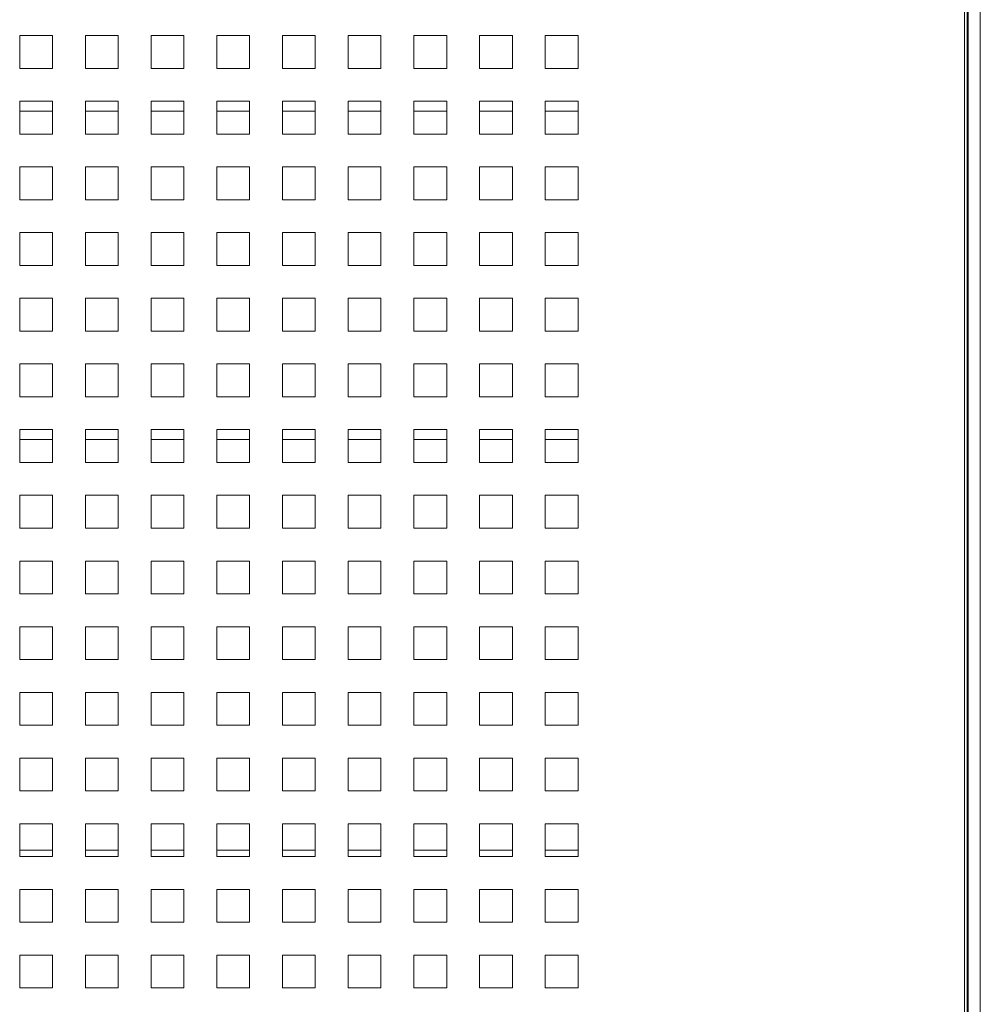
# Paper-space layout '5' of a CAD drawing. Header units: inches. Extents: x 1 to 109, y 1 to 85.
# Tile 47 of 58: x 94.53 to 98.18, y 19.81 to 23.55. Entities that reach past the tile are written whole.
import ezdxf

# ---------------------------------------------------------------- set-up
doc = ezdxf.new("R2010")
doc.units = ezdxf.units.IN
doc.header["$MEASUREMENT"] = 0

psp = doc.layouts.new('5')

# ---------------------------------------------------------------- linework, layer by layer
at = {"color": 7, "linetype": 'Continuous', "lineweight": 15, "ltscale": 5}
for p, q in [((98.1234, 17.1176), (98.1234, 30.2426)), ((98.1341, 17.1176), (98.1341, 30.2426)), ((98.1374, 30.246), (98.1374, 17.1143)), ((98.1839, 17.227), (98.1839, 30.1333)), ((94.653, 23.4926), (94.528, 23.4926)), ((94.528, 23.4926), (94.528, 23.3676)), ((94.653, 23.3676), (94.653, 23.4926)), ((94.903, 23.4926), (94.778, 23.4926)), ((94.778, 23.4926), (94.778, 23.3676)), ((94.903, 23.3676), (94.903, 23.4926)), ((95.153, 23.4926), (95.028, 23.4926)), ((95.028, 23.4926), (95.028, 23.3676)), ((95.153, 23.3676), (95.153, 23.4926)), ((95.403, 23.4926), (95.278, 23.4926)), ((95.278, 23.4926), (95.278, 23.3676)), ((95.403, 23.3676), (95.403, 23.4926)), ((95.653, 23.4926), (95.528, 23.4926)), ((95.528, 23.4926), (95.528, 23.3676)), ((95.653, 23.3676), (95.653, 23.4926)), ((95.903, 23.4926), (95.778, 23.4926)), ((95.778, 23.4926), (95.778, 23.3676)), ((95.903, 23.3676), (95.903, 23.4926)), ((96.153, 23.4926), (96.028, 23.4926)), ((96.028, 23.4926), (96.028, 23.3676)), ((96.153, 23.3676), (96.153, 23.4926)), ((96.403, 23.4926), (96.278, 23.4926)), ((96.278, 23.4926), (96.278, 23.3676)), ((96.403, 23.3676), (96.403, 23.4926)), ((96.653, 23.4926), (96.528, 23.4926)), ((96.528, 23.4926), (96.528, 23.3676)), ((96.653, 23.3676), (96.653, 23.4926)), ((94.528, 23.3676), (94.653, 23.3676)), ((94.778, 23.3676), (94.903, 23.3676)), ((95.028, 23.3676), (95.153, 23.3676)), ((95.278, 23.3676), (95.403, 23.3676)), ((95.528, 23.3676), (95.653, 23.3676)), ((95.778, 23.3676), (95.903, 23.3676)), ((96.028, 23.3676), (96.153, 23.3676)), ((96.278, 23.3676), (96.403, 23.3676)), ((96.528, 23.3676), (96.653, 23.3676)), ((94.653, 23.2426), (94.528, 23.2426)), ((94.528, 23.2426), (94.528, 23.1176)), ((94.653, 23.1176), (94.653, 23.2426)), ((94.903, 23.2426), (94.778, 23.2426)), ((94.778, 23.2426), (94.778, 23.1176)), ((94.903, 23.1176), (94.903, 23.2426)), ((95.153, 23.2426), (95.028, 23.2426)), ((95.028, 23.2426), (95.028, 23.1176)), ((95.153, 23.1176), (95.153, 23.2426)), ((95.403, 23.2426), (95.278, 23.2426)), ((95.278, 23.2426), (95.278, 23.1176)), ((95.403, 23.1176), (95.403, 23.2426)), ((95.653, 23.2426), (95.528, 23.2426)), ((95.528, 23.2426), (95.528, 23.1176)), ((95.653, 23.1176), (95.653, 23.2426)), ((95.903, 23.2426), (95.778, 23.2426)), ((95.778, 23.2426), (95.778, 23.1176)), ((95.903, 23.1176), (95.903, 23.2426)), ((96.153, 23.2426), (96.028, 23.2426)), ((96.028, 23.2426), (96.028, 23.1176)), ((96.153, 23.1176), (96.153, 23.2426)), ((96.403, 23.2426), (96.278, 23.2426)), ((96.278, 23.2426), (96.278, 23.1176)), ((96.403, 23.1176), (96.403, 23.2426)), ((96.653, 23.2426), (96.528, 23.2426)), ((96.528, 23.2426), (96.528, 23.1176)), ((96.653, 23.1176), (96.653, 23.2426)), ((94.528, 23.2045), (94.653, 23.2045)), ((94.778, 23.2045), (94.903, 23.2045)), ((95.028, 23.2045), (95.153, 23.2045)), ((95.278, 23.2045), (95.403, 23.2045)), ((95.528, 23.2045), (95.653, 23.2045)), ((95.778, 23.2045), (95.903, 23.2045)), ((96.028, 23.2045), (96.153, 23.2045)), ((96.278, 23.2045), (96.403, 23.2045)), ((96.528, 23.2045), (96.653, 23.2045)), ((94.528, 23.1176), (94.653, 23.1176)), ((94.778, 23.1176), (94.903, 23.1176)), ((95.028, 23.1176), (95.153, 23.1176)), ((95.278, 23.1176), (95.403, 23.1176)), ((95.528, 23.1176), (95.653, 23.1176)), ((95.778, 23.1176), (95.903, 23.1176)), ((96.028, 23.1176), (96.153, 23.1176)), ((96.278, 23.1176), (96.403, 23.1176)), ((96.528, 23.1176), (96.653, 23.1176)), ((94.653, 22.9926), (94.528, 22.9926)), ((94.528, 22.9926), (94.528, 22.8676)), ((94.653, 22.8676), (94.653, 22.9926)), ((94.903, 22.9926), (94.778, 22.9926)), ((94.778, 22.9926), (94.778, 22.8676)), ((94.903, 22.8676), (94.903, 22.9926)), ((95.153, 22.9926), (95.028, 22.9926)), ((95.028, 22.9926), (95.028, 22.8676)), ((95.153, 22.8676), (95.153, 22.9926)), ((95.403, 22.9926), (95.278, 22.9926)), ((95.278, 22.9926), (95.278, 22.8676)), ((95.403, 22.8676), (95.403, 22.9926)), ((95.653, 22.9926), (95.528, 22.9926)), ((95.528, 22.9926), (95.528, 22.8676)), ((95.653, 22.8676), (95.653, 22.9926)), ((95.903, 22.9926), (95.778, 22.9926)), ((95.778, 22.9926), (95.778, 22.8676)), ((95.903, 22.8676), (95.903, 22.9926)), ((96.153, 22.9926), (96.028, 22.9926)), ((96.028, 22.9926), (96.028, 22.8676)), ((96.153, 22.8676), (96.153, 22.9926)), ((96.403, 22.9926), (96.278, 22.9926)), ((96.278, 22.9926), (96.278, 22.8676)), ((96.403, 22.8676), (96.403, 22.9926)), ((96.653, 22.9926), (96.528, 22.9926)), ((96.528, 22.9926), (96.528, 22.8676)), ((96.653, 22.8676), (96.653, 22.9926)), ((94.528, 22.8676), (94.653, 22.8676)), ((94.778, 22.8676), (94.903, 22.8676)), ((95.028, 22.8676), (95.153, 22.8676)), ((95.278, 22.8676), (95.403, 22.8676)), ((95.528, 22.8676), (95.653, 22.8676)), ((95.778, 22.8676), (95.903, 22.8676)), ((96.028, 22.8676), (96.153, 22.8676)), ((96.278, 22.8676), (96.403, 22.8676)), ((96.528, 22.8676), (96.653, 22.8676)), ((94.653, 22.7426), (94.528, 22.7426)), ((94.528, 22.7426), (94.528, 22.6176)), ((94.653, 22.6176), (94.653, 22.7426)), ((94.903, 22.7426), (94.778, 22.7426)), ((94.778, 22.7426), (94.778, 22.6176)), ((94.903, 22.6176), (94.903, 22.7426)), ((95.153, 22.7426), (95.028, 22.7426)), ((95.028, 22.7426), (95.028, 22.6176)), ((95.153, 22.6176), (95.153, 22.7426)), ((95.403, 22.7426), (95.278, 22.7426)), ((95.278, 22.7426), (95.278, 22.6176)), ((95.403, 22.6176), (95.403, 22.7426)), ((95.653, 22.7426), (95.528, 22.7426)), ((95.528, 22.7426), (95.528, 22.6176)), ((95.653, 22.6176), (95.653, 22.7426)), ((95.903, 22.7426), (95.778, 22.7426)), ((95.778, 22.7426), (95.778, 22.6176)), ((95.903, 22.6176), (95.903, 22.7426)), ((96.153, 22.7426), (96.028, 22.7426)), ((96.028, 22.7426), (96.028, 22.6176)), ((96.153, 22.6176), (96.153, 22.7426)), ((96.403, 22.7426), (96.278, 22.7426)), ((96.278, 22.7426), (96.278, 22.6176)), ((96.403, 22.6176), (96.403, 22.7426)), ((96.653, 22.7426), (96.528, 22.7426)), ((96.528, 22.7426), (96.528, 22.6176)), ((96.653, 22.6176), (96.653, 22.7426)), ((94.528, 22.6176), (94.653, 22.6176)), ((94.778, 22.6176), (94.903, 22.6176)), ((95.028, 22.6176), (95.153, 22.6176)), ((95.278, 22.6176), (95.403, 22.6176)), ((95.528, 22.6176), (95.653, 22.6176)), ((95.778, 22.6176), (95.903, 22.6176)), ((96.028, 22.6176), (96.153, 22.6176)), ((96.278, 22.6176), (96.403, 22.6176)), ((96.528, 22.6176), (96.653, 22.6176)), ((94.653, 22.4926), (94.528, 22.4926)), ((94.528, 22.4926), (94.528, 22.3676)), ((94.653, 22.3676), (94.653, 22.4926)), ((94.903, 22.4926), (94.778, 22.4926)), ((94.778, 22.4926), (94.778, 22.3676)), ((94.903, 22.3676), (94.903, 22.4926)), ((95.153, 22.4926), (95.028, 22.4926)), ((95.028, 22.4926), (95.028, 22.3676)), ((95.153, 22.3676), (95.153, 22.4926)), ((95.403, 22.4926), (95.278, 22.4926)), ((95.278, 22.4926), (95.278, 22.3676)), ((95.403, 22.3676), (95.403, 22.4926)), ((95.653, 22.4926), (95.528, 22.4926)), ((95.528, 22.4926), (95.528, 22.3676)), ((95.653, 22.3676), (95.653, 22.4926)), ((95.903, 22.4926), (95.778, 22.4926)), ((95.778, 22.4926), (95.778, 22.3676)), ((95.903, 22.3676), (95.903, 22.4926)), ((96.153, 22.4926), (96.028, 22.4926)), ((96.028, 22.4926), (96.028, 22.3676)), ((96.153, 22.3676), (96.153, 22.4926)), ((96.403, 22.4926), (96.278, 22.4926)), ((96.278, 22.4926), (96.278, 22.3676)), ((96.403, 22.3676), (96.403, 22.4926)), ((96.653, 22.4926), (96.528, 22.4926)), ((96.528, 22.4926), (96.528, 22.3676)), ((96.653, 22.3676), (96.653, 22.4926)), ((94.528, 22.3676), (94.653, 22.3676)), ((94.778, 22.3676), (94.903, 22.3676)), ((95.028, 22.3676), (95.153, 22.3676)), ((95.278, 22.3676), (95.403, 22.3676)), ((95.528, 22.3676), (95.653, 22.3676)), ((95.778, 22.3676), (95.903, 22.3676)), ((96.028, 22.3676), (96.153, 22.3676)), ((96.278, 22.3676), (96.403, 22.3676)), ((96.528, 22.3676), (96.653, 22.3676)), ((94.653, 22.2426), (94.528, 22.2426)), ((94.528, 22.2426), (94.528, 22.1176)), ((94.653, 22.1176), (94.653, 22.2426)), ((94.903, 22.2426), (94.778, 22.2426)), ((94.778, 22.2426), (94.778, 22.1176)), ((94.903, 22.1176), (94.903, 22.2426)), ((95.153, 22.2426), (95.028, 22.2426)), ((95.028, 22.2426), (95.028, 22.1176)), ((95.153, 22.1176), (95.153, 22.2426)), ((95.403, 22.2426), (95.278, 22.2426)), ((95.278, 22.2426), (95.278, 22.1176)), ((95.403, 22.1176), (95.403, 22.2426)), ((95.653, 22.2426), (95.528, 22.2426)), ((95.528, 22.2426), (95.528, 22.1176)), ((95.653, 22.1176), (95.653, 22.2426)), ((95.903, 22.2426), (95.778, 22.2426)), ((95.778, 22.2426), (95.778, 22.1176)), ((95.903, 22.1176), (95.903, 22.2426)), ((96.153, 22.2426), (96.028, 22.2426)), ((96.028, 22.2426), (96.028, 22.1176)), ((96.153, 22.1176), (96.153, 22.2426)), ((96.403, 22.2426), (96.278, 22.2426)), ((96.278, 22.2426), (96.278, 22.1176)), ((96.403, 22.1176), (96.403, 22.2426)), ((96.653, 22.2426), (96.528, 22.2426)), ((96.528, 22.2426), (96.528, 22.1176)), ((96.653, 22.1176), (96.653, 22.2426)), ((94.528, 22.1176), (94.653, 22.1176)), ((94.778, 22.1176), (94.903, 22.1176)), ((95.028, 22.1176), (95.153, 22.1176)), ((95.278, 22.1176), (95.403, 22.1176)), ((95.528, 22.1176), (95.653, 22.1176)), ((95.778, 22.1176), (95.903, 22.1176)), ((96.028, 22.1176), (96.153, 22.1176)), ((96.278, 22.1176), (96.403, 22.1176)), ((96.528, 22.1176), (96.653, 22.1176)), ((94.653, 21.9926), (94.528, 21.9926)), ((94.528, 21.9926), (94.528, 21.8676)), ((94.653, 21.8676), (94.653, 21.9926)), ((94.903, 21.9926), (94.778, 21.9926)), ((94.778, 21.9926), (94.778, 21.8676)), ((94.903, 21.8676), (94.903, 21.9926)), ((95.153, 21.9926), (95.028, 21.9926)), ((95.028, 21.9926), (95.028, 21.8676)), ((95.153, 21.8676), (95.153, 21.9926)), ((95.403, 21.9926), (95.278, 21.9926)), ((95.278, 21.9926), (95.278, 21.8676)), ((95.403, 21.8676), (95.403, 21.9926)), ((95.653, 21.9926), (95.528, 21.9926)), ((95.528, 21.9926), (95.528, 21.8676)), ((95.653, 21.8676), (95.653, 21.9926)), ((95.903, 21.9926), (95.778, 21.9926)), ((95.778, 21.9926), (95.778, 21.8676)), ((95.903, 21.8676), (95.903, 21.9926)), ((96.153, 21.9926), (96.028, 21.9926)), ((96.028, 21.9926), (96.028, 21.8676)), ((96.153, 21.8676), (96.153, 21.9926)), ((96.403, 21.9926), (96.278, 21.9926)), ((96.278, 21.9926), (96.278, 21.8676)), ((96.403, 21.8676), (96.403, 21.9926)), ((96.653, 21.9926), (96.528, 21.9926)), ((96.528, 21.9926), (96.528, 21.8676)), ((96.653, 21.8676), (96.653, 21.9926)), ((94.528, 21.8676), (94.653, 21.8676)), ((94.778, 21.8676), (94.903, 21.8676)), ((95.028, 21.8676), (95.153, 21.8676)), ((95.278, 21.8676), (95.403, 21.8676)), ((95.528, 21.8676), (95.653, 21.8676)), ((95.778, 21.8676), (95.903, 21.8676)), ((96.028, 21.8676), (96.153, 21.8676)), ((96.278, 21.8676), (96.403, 21.8676)), ((96.528, 21.8676), (96.653, 21.8676)), ((94.653, 21.7426), (94.528, 21.7426)), ((94.528, 21.7426), (94.528, 21.6176)), ((94.653, 21.6176), (94.653, 21.7426)), ((94.903, 21.7426), (94.778, 21.7426)), ((94.778, 21.7426), (94.778, 21.6176)), ((94.903, 21.6176), (94.903, 21.7426)), ((95.153, 21.7426), (95.028, 21.7426)), ((95.028, 21.7426), (95.028, 21.6176)), ((95.153, 21.6176), (95.153, 21.7426)), ((95.403, 21.7426), (95.278, 21.7426)), ((95.278, 21.7426), (95.278, 21.6176)), ((95.403, 21.6176), (95.403, 21.7426)), ((95.653, 21.7426), (95.528, 21.7426)), ((95.528, 21.7426), (95.528, 21.6176)), ((95.653, 21.6176), (95.653, 21.7426)), ((95.903, 21.7426), (95.778, 21.7426)), ((95.778, 21.7426), (95.778, 21.6176)), ((95.903, 21.6176), (95.903, 21.7426)), ((96.153, 21.7426), (96.028, 21.7426)), ((96.028, 21.7426), (96.028, 21.6176)), ((96.153, 21.6176), (96.153, 21.7426)), ((96.403, 21.7426), (96.278, 21.7426)), ((96.278, 21.7426), (96.278, 21.6176)), ((96.403, 21.6176), (96.403, 21.7426)), ((96.653, 21.7426), (96.528, 21.7426)), ((96.528, 21.7426), (96.528, 21.6176)), ((96.653, 21.6176), (96.653, 21.7426)), ((94.528, 21.6176), (94.653, 21.6176)), ((94.778, 21.6176), (94.903, 21.6176)), ((95.028, 21.6176), (95.153, 21.6176)), ((95.278, 21.6176), (95.403, 21.6176)), ((95.528, 21.6176), (95.653, 21.6176)), ((95.778, 21.6176), (95.903, 21.6176)), ((96.028, 21.6176), (96.153, 21.6176)), ((96.278, 21.6176), (96.403, 21.6176)), ((96.528, 21.6176), (96.653, 21.6176)), ((94.653, 21.4926), (94.528, 21.4926)), ((94.528, 21.4926), (94.528, 21.3676)), ((94.653, 21.3676), (94.653, 21.4926)), ((94.903, 21.4926), (94.778, 21.4926)), ((94.778, 21.4926), (94.778, 21.3676)), ((94.903, 21.3676), (94.903, 21.4926)), ((95.153, 21.4926), (95.028, 21.4926)), ((95.028, 21.4926), (95.028, 21.3676)), ((95.153, 21.3676), (95.153, 21.4926)), ((95.403, 21.4926), (95.278, 21.4926)), ((95.278, 21.4926), (95.278, 21.3676)), ((95.403, 21.3676), (95.403, 21.4926)), ((95.653, 21.4926), (95.528, 21.4926)), ((95.528, 21.4926), (95.528, 21.3676)), ((95.653, 21.3676), (95.653, 21.4926)), ((95.903, 21.4926), (95.778, 21.4926)), ((95.778, 21.4926), (95.778, 21.3676)), ((95.903, 21.3676), (95.903, 21.4926)), ((96.153, 21.4926), (96.028, 21.4926)), ((96.028, 21.4926), (96.028, 21.3676)), ((96.153, 21.3676), (96.153, 21.4926)), ((96.403, 21.4926), (96.278, 21.4926)), ((96.278, 21.4926), (96.278, 21.3676)), ((96.403, 21.3676), (96.403, 21.4926)), ((96.653, 21.4926), (96.528, 21.4926)), ((96.528, 21.4926), (96.528, 21.3676)), ((96.653, 21.3676), (96.653, 21.4926)), ((94.528, 21.3676), (94.653, 21.3676)), ((94.778, 21.3676), (94.903, 21.3676)), ((95.028, 21.3676), (95.153, 21.3676)), ((95.278, 21.3676), (95.403, 21.3676)), ((95.528, 21.3676), (95.653, 21.3676)), ((95.778, 21.3676), (95.903, 21.3676)), ((96.028, 21.3676), (96.153, 21.3676)), ((96.278, 21.3676), (96.403, 21.3676)), ((96.528, 21.3676), (96.653, 21.3676)), ((94.653, 21.2426), (94.528, 21.2426)), ((94.528, 21.2426), (94.528, 21.1176)), ((94.653, 21.1176), (94.653, 21.2426)), ((94.903, 21.2426), (94.778, 21.2426)), ((94.778, 21.2426), (94.778, 21.1176)), ((94.903, 21.1176), (94.903, 21.2426)), ((95.153, 21.2426), (95.028, 21.2426)), ((95.028, 21.2426), (95.028, 21.1176)), ((95.153, 21.1176), (95.153, 21.2426)), ((95.403, 21.2426), (95.278, 21.2426)), ((95.278, 21.2426), (95.278, 21.1176)), ((95.403, 21.1176), (95.403, 21.2426)), ((95.653, 21.2426), (95.528, 21.2426)), ((95.528, 21.2426), (95.528, 21.1176)), ((95.653, 21.1176), (95.653, 21.2426)), ((95.903, 21.2426), (95.778, 21.2426)), ((95.778, 21.2426), (95.778, 21.1176)), ((95.903, 21.1176), (95.903, 21.2426)), ((96.153, 21.2426), (96.028, 21.2426)), ((96.028, 21.2426), (96.028, 21.1176)), ((96.153, 21.1176), (96.153, 21.2426)), ((96.403, 21.2426), (96.278, 21.2426)), ((96.278, 21.2426), (96.278, 21.1176)), ((96.403, 21.1176), (96.403, 21.2426)), ((96.653, 21.2426), (96.528, 21.2426)), ((96.528, 21.2426), (96.528, 21.1176)), ((96.653, 21.1176), (96.653, 21.2426)), ((94.528, 21.1176), (94.653, 21.1176)), ((94.778, 21.1176), (94.903, 21.1176)), ((95.028, 21.1176), (95.153, 21.1176)), ((95.278, 21.1176), (95.403, 21.1176)), ((95.528, 21.1176), (95.653, 21.1176)), ((95.778, 21.1176), (95.903, 21.1176)), ((96.028, 21.1176), (96.153, 21.1176)), ((96.278, 21.1176), (96.403, 21.1176)), ((96.528, 21.1176), (96.653, 21.1176)), ((94.653, 20.9926), (94.528, 20.9926)), ((94.528, 20.9926), (94.528, 20.8676)), ((94.653, 20.8676), (94.653, 20.9926)), ((94.903, 20.9926), (94.778, 20.9926)), ((94.778, 20.9926), (94.778, 20.8676)), ((94.903, 20.8676), (94.903, 20.9926)), ((95.153, 20.9926), (95.028, 20.9926)), ((95.028, 20.9926), (95.028, 20.8676)), ((95.153, 20.8676), (95.153, 20.9926)), ((95.403, 20.9926), (95.278, 20.9926)), ((95.278, 20.9926), (95.278, 20.8676)), ((95.403, 20.8676), (95.403, 20.9926)), ((95.653, 20.9926), (95.528, 20.9926)), ((95.528, 20.9926), (95.528, 20.8676)), ((95.653, 20.8676), (95.653, 20.9926)), ((95.903, 20.9926), (95.778, 20.9926)), ((95.778, 20.9926), (95.778, 20.8676)), ((95.903, 20.8676), (95.903, 20.9926)), ((96.153, 20.9926), (96.028, 20.9926)), ((96.028, 20.9926), (96.028, 20.8676)), ((96.153, 20.8676), (96.153, 20.9926)), ((96.403, 20.9926), (96.278, 20.9926)), ((96.278, 20.9926), (96.278, 20.8676)), ((96.403, 20.8676), (96.403, 20.9926)), ((96.653, 20.9926), (96.528, 20.9926)), ((96.528, 20.9926), (96.528, 20.8676)), ((96.653, 20.8676), (96.653, 20.9926)), ((94.528, 20.8676), (94.653, 20.8676)), ((94.778, 20.8676), (94.903, 20.8676)), ((95.028, 20.8676), (95.153, 20.8676)), ((95.278, 20.8676), (95.403, 20.8676)), ((95.528, 20.8676), (95.653, 20.8676)), ((95.778, 20.8676), (95.903, 20.8676)), ((96.028, 20.8676), (96.153, 20.8676)), ((96.278, 20.8676), (96.403, 20.8676)), ((96.528, 20.8676), (96.653, 20.8676)), ((94.653, 20.7426), (94.528, 20.7426)), ((94.528, 20.7426), (94.528, 20.6176)), ((94.653, 20.6176), (94.653, 20.7426)), ((94.903, 20.7426), (94.778, 20.7426)), ((94.778, 20.7426), (94.778, 20.6176)), ((94.903, 20.6176), (94.903, 20.7426)), ((95.153, 20.7426), (95.028, 20.7426)), ((95.028, 20.7426), (95.028, 20.6176)), ((95.153, 20.6176), (95.153, 20.7426)), ((95.403, 20.7426), (95.278, 20.7426)), ((95.278, 20.7426), (95.278, 20.6176)), ((95.403, 20.6176), (95.403, 20.7426)), ((95.653, 20.7426), (95.528, 20.7426)), ((95.528, 20.7426), (95.528, 20.6176)), ((95.653, 20.6176), (95.653, 20.7426)), ((95.903, 20.7426), (95.778, 20.7426)), ((95.778, 20.7426), (95.778, 20.6176)), ((95.903, 20.6176), (95.903, 20.7426)), ((96.153, 20.7426), (96.028, 20.7426)), ((96.028, 20.7426), (96.028, 20.6176)), ((96.153, 20.6176), (96.153, 20.7426)), ((96.403, 20.7426), (96.278, 20.7426)), ((96.278, 20.7426), (96.278, 20.6176)), ((96.403, 20.6176), (96.403, 20.7426)), ((96.653, 20.7426), (96.528, 20.7426)), ((96.528, 20.7426), (96.528, 20.6176)), ((96.653, 20.6176), (96.653, 20.7426)), ((94.528, 20.6176), (94.653, 20.6176)), ((94.778, 20.6176), (94.903, 20.6176)), ((95.028, 20.6176), (95.153, 20.6176)), ((95.278, 20.6176), (95.403, 20.6176)), ((95.528, 20.6176), (95.653, 20.6176)), ((95.778, 20.6176), (95.903, 20.6176)), ((96.028, 20.6176), (96.153, 20.6176)), ((96.278, 20.6176), (96.403, 20.6176)), ((96.528, 20.6176), (96.653, 20.6176)), ((94.653, 20.4926), (94.528, 20.4926)), ((94.528, 20.4926), (94.528, 20.3676)), ((94.653, 20.3676), (94.653, 20.4926)), ((94.903, 20.4926), (94.778, 20.4926)), ((94.778, 20.4926), (94.778, 20.3676)), ((94.903, 20.3676), (94.903, 20.4926)), ((95.153, 20.4926), (95.028, 20.4926)), ((95.028, 20.4926), (95.028, 20.3676)), ((95.153, 20.3676), (95.153, 20.4926)), ((95.403, 20.4926), (95.278, 20.4926)), ((95.278, 20.4926), (95.278, 20.3676)), ((95.403, 20.3676), (95.403, 20.4926)), ((95.653, 20.4926), (95.528, 20.4926)), ((95.528, 20.4926), (95.528, 20.3676)), ((95.653, 20.3676), (95.653, 20.4926)), ((95.903, 20.4926), (95.778, 20.4926)), ((95.778, 20.4926), (95.778, 20.3676)), ((95.903, 20.3676), (95.903, 20.4926)), ((96.153, 20.4926), (96.028, 20.4926)), ((96.028, 20.4926), (96.028, 20.3676)), ((96.153, 20.3676), (96.153, 20.4926)), ((96.403, 20.4926), (96.278, 20.4926)), ((96.278, 20.4926), (96.278, 20.3676)), ((96.403, 20.3676), (96.403, 20.4926)), ((96.653, 20.4926), (96.528, 20.4926)), ((96.528, 20.4926), (96.528, 20.3676)), ((96.653, 20.3676), (96.653, 20.4926)), ((94.528, 20.3676), (94.653, 20.3676)), ((94.778, 20.3676), (94.903, 20.3676)), ((95.028, 20.3676), (95.153, 20.3676)), ((95.278, 20.3676), (95.403, 20.3676)), ((95.528, 20.3676), (95.653, 20.3676)), ((95.778, 20.3676), (95.903, 20.3676)), ((96.028, 20.3676), (96.153, 20.3676)), ((96.278, 20.3676), (96.403, 20.3676)), ((96.528, 20.3676), (96.653, 20.3676)), ((94.653, 20.2426), (94.528, 20.2426)), ((94.528, 20.2426), (94.528, 20.1176)), ((94.653, 20.1176), (94.653, 20.2426)), ((94.903, 20.2426), (94.778, 20.2426)), ((94.778, 20.2426), (94.778, 20.1176)), ((94.903, 20.1176), (94.903, 20.2426)), ((95.153, 20.2426), (95.028, 20.2426)), ((95.028, 20.2426), (95.028, 20.1176)), ((95.153, 20.1176), (95.153, 20.2426)), ((95.403, 20.2426), (95.278, 20.2426)), ((95.278, 20.2426), (95.278, 20.1176)), ((95.403, 20.1176), (95.403, 20.2426)), ((95.653, 20.2426), (95.528, 20.2426)), ((95.528, 20.2426), (95.528, 20.1176)), ((95.653, 20.1176), (95.653, 20.2426)), ((95.903, 20.2426), (95.778, 20.2426)), ((95.778, 20.2426), (95.778, 20.1176)), ((95.903, 20.1176), (95.903, 20.2426)), ((96.153, 20.2426), (96.028, 20.2426)), ((96.028, 20.2426), (96.028, 20.1176)), ((96.153, 20.1176), (96.153, 20.2426)), ((96.403, 20.2426), (96.278, 20.2426)), ((96.278, 20.2426), (96.278, 20.1176)), ((96.403, 20.1176), (96.403, 20.2426)), ((96.653, 20.2426), (96.528, 20.2426)), ((96.528, 20.2426), (96.528, 20.1176)), ((96.653, 20.1176), (96.653, 20.2426)), ((94.528, 20.1176), (94.653, 20.1176)), ((94.778, 20.1176), (94.903, 20.1176)), ((95.028, 20.1176), (95.153, 20.1176)), ((95.278, 20.1176), (95.403, 20.1176)), ((95.528, 20.1176), (95.653, 20.1176)), ((95.778, 20.1176), (95.903, 20.1176)), ((96.028, 20.1176), (96.153, 20.1176)), ((96.278, 20.1176), (96.403, 20.1176)), ((96.528, 20.1176), (96.653, 20.1176)), ((94.653, 19.9926), (94.528, 19.9926)), ((94.528, 19.9926), (94.528, 19.8676)), ((94.653, 19.8676), (94.653, 19.9926)), ((94.903, 19.9926), (94.778, 19.9926)), ((94.778, 19.9926), (94.778, 19.8676)), ((94.903, 19.8676), (94.903, 19.9926)), ((95.153, 19.9926), (95.028, 19.9926)), ((95.028, 19.9926), (95.028, 19.8676)), ((95.153, 19.8676), (95.153, 19.9926)), ((95.403, 19.9926), (95.278, 19.9926)), ((95.278, 19.9926), (95.278, 19.8676)), ((95.403, 19.8676), (95.403, 19.9926)), ((95.653, 19.9926), (95.528, 19.9926)), ((95.528, 19.9926), (95.528, 19.8676)), ((95.653, 19.8676), (95.653, 19.9926)), ((95.903, 19.9926), (95.778, 19.9926)), ((95.778, 19.9926), (95.778, 19.8676)), ((95.903, 19.8676), (95.903, 19.9926)), ((96.153, 19.9926), (96.028, 19.9926)), ((96.028, 19.9926), (96.028, 19.8676)), ((96.153, 19.8676), (96.153, 19.9926)), ((96.403, 19.9926), (96.278, 19.9926)), ((96.278, 19.9926), (96.278, 19.8676)), ((96.403, 19.8676), (96.403, 19.9926)), ((96.653, 19.9926), (96.528, 19.9926)), ((96.528, 19.9926), (96.528, 19.8676)), ((96.653, 19.8676), (96.653, 19.9926)), ((94.528, 19.8676), (94.653, 19.8676)), ((94.778, 19.8676), (94.903, 19.8676)), ((95.028, 19.8676), (95.153, 19.8676)), ((95.278, 19.8676), (95.403, 19.8676)), ((95.528, 19.8676), (95.653, 19.8676)), ((95.778, 19.8676), (95.903, 19.8676)), ((96.028, 19.8676), (96.153, 19.8676)), ((96.278, 19.8676), (96.403, 19.8676)), ((96.528, 19.8676), (96.653, 19.8676))]:
    psp.add_line(p, q, dxfattribs=at)
at = {"color": 8, "linetype": 'Continuous', "lineweight": 15, "ltscale": 5}
for p, q in [((94.653, 21.9545), (94.528, 21.9545)), ((94.903, 21.9545), (94.778, 21.9545)), ((95.153, 21.9545), (95.028, 21.9545)), ((95.403, 21.9545), (95.278, 21.9545)), ((95.653, 21.9545), (95.528, 21.9545)), ((95.903, 21.9545), (95.778, 21.9545)), ((96.153, 21.9545), (96.028, 21.9545)), ((96.403, 21.9545), (96.278, 21.9545)), ((96.653, 21.9545), (96.528, 21.9545)), ((94.528, 20.392), (94.653, 20.392)), ((94.778, 20.392), (94.903, 20.392)), ((95.028, 20.392), (95.153, 20.392)), ((95.278, 20.392), (95.403, 20.392)), ((95.528, 20.392), (95.653, 20.392)), ((95.778, 20.392), (95.903, 20.392)), ((96.028, 20.392), (96.153, 20.392)), ((96.278, 20.392), (96.403, 20.392)), ((96.528, 20.392), (96.653, 20.392))]:
    psp.add_line(p, q, dxfattribs=at)

doc.saveas('drawing.dxf')
